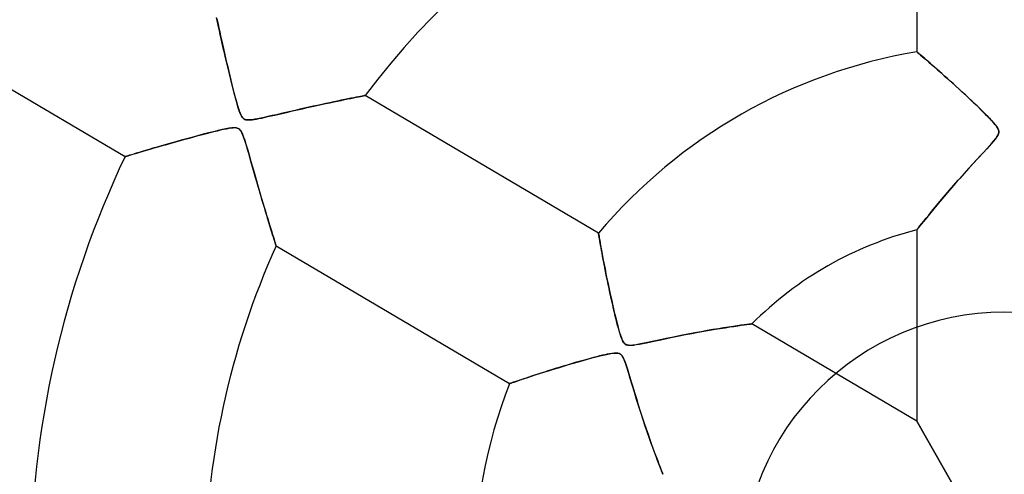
# Model space of a CAD drawing. Header units: millimetres. Extents: x -625 to 625, y -625 to 625.
# Tile 18 of 56: x -56 to 0, y 6 to 32. Entities that reach past the tile are written whole.
import ezdxf

# ---------------------------------------------------------------- set-up
doc = ezdxf.new("R2010")
doc.units = ezdxf.units.MM
doc.layers.add('HIDDEN', color=7, linetype='Continuous')
doc.layers.add('THICK', color=7, linetype='Continuous')

msp = doc.modelspace()

# ---------------------------------------------------------------- linework, layer by layer
at = {"layer": 'HIDDEN'}
for p, q in [((-45.005, 31.816), (-44.967, 31.644)), ((-44.967, 31.644), (-44.927, 31.457)), ((-44.927, 31.457), (-44.883, 31.256)), ((-44.883, 31.256), (-44.836, 31.042)), ((-44.836, 31.042), (-44.786, 30.818)), ((-44.786, 30.818), (-44.734, 30.583)), ((-44.734, 30.583), (-44.679, 30.339)), ((-44.679, 30.339), (-44.621, 30.087)), ((-44.621, 30.087), (-44.562, 29.827)), ((-44.562, 29.827), (-44.501, 29.563)), ((-4.993, 29.893), (-5, 29.9)), ((-4.97, 29.874), (-4.993, 29.893)), ((-4.933, 29.843), (-4.97, 29.874)), ((-4.883, 29.8), (-4.933, 29.843)), ((-44.501, 29.563), (-44.439, 29.298)), ((-44.439, 29.298), (-44.377, 29.036)), ((-4.82, 29.746), (-4.883, 29.8)), ((-4.746, 29.683), (-4.82, 29.746)), ((-4.661, 29.611), (-4.746, 29.683)), ((-4.568, 29.531), (-4.661, 29.611)), ((-4.466, 29.443), (-4.568, 29.531)), ((-4.355, 29.347), (-4.466, 29.443)), ((-4.238, 29.246), (-4.355, 29.347)), ((-44.377, 29.036), (-44.315, 28.777)), ((-44.315, 28.777), (-44.254, 28.522)), ((-4.115, 29.139), (-4.238, 29.246)), ((-3.985, 29.026), (-4.115, 29.139)), ((-3.85, 28.907), (-3.985, 29.026)), ((-3.709, 28.783), (-3.85, 28.907)), ((-3.563, 28.653), (-3.709, 28.783)), ((-44.254, 28.522), (-44.193, 28.274)), ((-44.193, 28.274), (-44.133, 28.033)), ((-3.411, 28.518), (-3.563, 28.653)), ((-3.254, 28.377), (-3.411, 28.518)), ((-3.092, 28.232), (-3.254, 28.377)), ((-2.925, 28.081), (-3.092, 28.232)), ((-44.133, 28.033), (-44.075, 27.801)), ((-44.075, 27.801), (-44.018, 27.58)), ((-44.018, 27.58), (-43.963, 27.37)), ((-2.754, 27.926), (-2.925, 28.081)), ((-2.58, 27.766), (-2.754, 27.926)), ((-2.401, 27.601), (-2.58, 27.766)), ((-2.222, 27.435), (-2.401, 27.601)), ((-43.963, 27.37), (-43.91, 27.173)), ((-43.91, 27.173), (-43.859, 26.991)), ((-38.548, 26.988), (-38.321, 27.037)), ((-38.321, 27.037), (-38.104, 27.083)), ((-38.104, 27.083), (-37.9, 27.126)), ((-37.9, 27.126), (-37.706, 27.166)), ((-37.706, 27.166), (-37.522, 27.204)), ((-37.522, 27.204), (-37.349, 27.24)), ((-37.349, 27.24), (-37.188, 27.272)), ((-37.188, 27.272), (-37.042, 27.302)), ((-37.042, 27.302), (-36.91, 27.329)), ((-36.91, 27.329), (-36.795, 27.352)), ((-36.795, 27.352), (-36.698, 27.371)), ((-36.698, 27.371), (-36.622, 27.387)), ((-36.622, 27.387), (-36.566, 27.398)), ((-36.566, 27.398), (-36.532, 27.404)), ((-36.532, 27.404), (-36.52, 27.407)), ((-2.047, 27.27), (-2.222, 27.435)), ((-1.877, 27.11), (-2.047, 27.27)), ((-1.713, 26.954), (-1.877, 27.11)), ((-43.859, 26.991), (-43.81, 26.822)), ((-43.81, 26.822), (-43.762, 26.665)), ((-43.762, 26.665), (-43.716, 26.524)), ((-43.716, 26.524), (-43.67, 26.4)), ((-41.198, 26.397), (-40.94, 26.456)), ((-40.94, 26.456), (-40.672, 26.517)), ((-40.672, 26.517), (-40.396, 26.58)), ((-40.396, 26.58), (-40.112, 26.644)), ((-40.112, 26.644), (-39.83, 26.708)), ((-39.83, 26.708), (-39.555, 26.769)), ((-39.555, 26.769), (-39.29, 26.827)), ((-39.29, 26.827), (-39.033, 26.883)), ((-39.033, 26.883), (-38.785, 26.937)), ((-38.785, 26.937), (-38.548, 26.988)), ((-1.556, 26.804), (-1.713, 26.954)), ((-1.407, 26.659), (-1.556, 26.804)), ((-1.266, 26.521), (-1.407, 26.659)), ((-1.134, 26.39), (-1.266, 26.521)), ((-43.67, 26.4), (-43.626, 26.297)), ((-43.626, 26.297), (-43.583, 26.216)), ((-43.583, 26.216), (-43.541, 26.153)), ((-43.541, 26.153), (-43.498, 26.103)), ((-43.498, 26.103), (-43.451, 26.065)), ((-43.451, 26.065), (-43.4, 26.037)), ((-43.4, 26.037), (-43.341, 26.017)), ((-43.341, 26.017), (-43.274, 26.005)), ((-43.274, 26.005), (-43.193, 26.002)), ((-43.193, 26.002), (-43.098, 26.006)), ((-43.098, 26.006), (-42.989, 26.017)), ((-42.989, 26.017), (-42.867, 26.035)), ((-42.867, 26.035), (-42.737, 26.058)), ((-42.737, 26.058), (-42.598, 26.085)), ((-42.598, 26.085), (-42.451, 26.115)), ((-42.451, 26.115), (-42.285, 26.151)), ((-42.285, 26.151), (-42.099, 26.192)), ((-42.099, 26.192), (-41.897, 26.237)), ((-41.897, 26.237), (-41.678, 26.287)), ((-41.678, 26.287), (-41.445, 26.34)), ((-41.445, 26.34), (-41.198, 26.397)), ((-1.011, 26.266), (-1.134, 26.39)), ((-0.899, 26.152), (-1.011, 26.266)), ((-0.798, 26.046), (-0.899, 26.152)), ((-0.709, 25.95), (-0.798, 26.046)), ((-0.621, 25.852), (-0.709, 25.95)), ((-45.192, 25.332), (-45.477, 25.26)), ((-44.93, 25.397), (-45.192, 25.332)), ((-44.693, 25.452), (-44.93, 25.397)), ((-44.486, 25.496), (-44.693, 25.452)), ((-44.308, 25.53), (-44.486, 25.496)), ((-44.145, 25.553), (-44.308, 25.53)), ((-43.997, 25.563), (-44.145, 25.553)), ((-43.875, 25.553), (-43.997, 25.563)), ((-43.781, 25.523), (-43.875, 25.553)), ((-43.701, 25.469), (-43.781, 25.523)), ((-43.63, 25.384), (-43.701, 25.469)), ((-43.565, 25.267), (-43.63, 25.384)), ((-0.532, 25.748), (-0.621, 25.852)), ((-0.451, 25.643), (-0.532, 25.748)), ((-0.387, 25.545), (-0.451, 25.643)), ((-0.345, 25.461), (-0.387, 25.545)), ((-0.322, 25.385), (-0.345, 25.461)), ((-0.316, 25.312), (-0.322, 25.385)), ((-47.336, 24.757), (-47.62, 24.677)), ((-47.041, 24.839), (-47.336, 24.757)), ((-46.737, 24.923), (-47.041, 24.839)), ((-46.424, 25.009), (-46.737, 24.923)), ((-46.103, 25.096), (-46.424, 25.009)), ((-45.782, 25.181), (-46.103, 25.096)), ((-45.477, 25.26), (-45.782, 25.181)), ((-43.505, 25.128), (-43.565, 25.267)), ((-43.451, 24.98), (-43.505, 25.128)), ((-43.401, 24.829), (-43.451, 24.98)), ((-43.347, 24.658), (-43.401, 24.829)), ((-0.777, 24.603), (-0.61, 24.795)), ((-0.61, 24.795), (-0.487, 24.95)), ((-0.487, 24.95), (-0.405, 25.067)), ((-0.405, 25.067), (-0.355, 25.159)), ((-0.355, 25.159), (-0.328, 25.237)), ((-0.328, 25.237), (-0.316, 25.312)), ((-49.269, 24.197), (-49.445, 24.145)), ((-49.078, 24.254), (-49.269, 24.197)), ((-48.87, 24.315), (-49.078, 24.254)), ((-48.647, 24.381), (-48.87, 24.315)), ((-48.409, 24.45), (-48.647, 24.381)), ((-48.157, 24.523), (-48.409, 24.45)), ((-47.895, 24.598), (-48.157, 24.523)), ((-47.62, 24.677), (-47.895, 24.598)), ((-43.289, 24.465), (-43.347, 24.658)), ((-43.227, 24.252), (-43.289, 24.465)), ((-43.16, 24.022), (-43.227, 24.252)), ((-1.224, 24.112), (-0.984, 24.373)), ((-0.984, 24.373), (-0.777, 24.603)), ((-50.232, 23.908), (-50.243, 23.905)), ((-50.201, 23.918), (-50.232, 23.908)), ((-50.148, 23.934), (-50.201, 23.918)), ((-50.075, 23.956), (-50.148, 23.934)), ((-49.983, 23.984), (-50.075, 23.956)), ((-49.874, 24.017), (-49.983, 23.984)), ((-49.748, 24.055), (-49.874, 24.017)), ((-49.605, 24.097), (-49.748, 24.055)), ((-49.445, 24.145), (-49.605, 24.097)), ((-43.09, 23.775), (-43.16, 24.022)), ((-43.016, 23.514), (-43.09, 23.775)), ((-1.777, 23.509), (-1.49, 23.823)), ((-1.49, 23.823), (-1.224, 24.112)), ((-42.94, 23.246), (-43.016, 23.514)), ((-42.864, 22.98), (-42.94, 23.246)), ((-2.359, 22.866), (-2.073, 23.183)), ((-2.073, 23.183), (-1.777, 23.509)), ((-42.788, 22.717), (-42.864, 22.98)), ((-42.713, 22.456), (-42.788, 22.717)), ((-2.89, 22.265), (-2.632, 22.559)), ((-2.632, 22.559), (-2.359, 22.866)), ((-42.639, 22.199), (-42.713, 22.456)), ((-42.566, 21.947), (-42.639, 22.199)), ((-42.493, 21.699), (-42.566, 21.947)), ((-3.366, 21.714), (-3.135, 21.983)), ((-3.135, 21.983), (-2.89, 22.265)), ((-42.422, 21.456), (-42.493, 21.699)), ((-42.352, 21.219), (-42.422, 21.456)), ((-3.786, 21.217), (-3.583, 21.46)), ((-3.583, 21.46), (-3.366, 21.714)), ((-42.283, 20.988), (-42.352, 21.219)), ((-42.216, 20.762), (-42.283, 20.988)), ((-4.156, 20.769), (-3.977, 20.987)), ((-3.977, 20.987), (-3.786, 21.217)), ((-42.15, 20.544), (-42.216, 20.762)), ((-42.086, 20.334), (-42.15, 20.544)), ((-42.025, 20.133), (-42.086, 20.334)), ((-4.608, 20.209), (-4.473, 20.378)), ((-4.473, 20.378), (-4.322, 20.565)), ((-4.322, 20.565), (-4.156, 20.769)), ((-41.967, 19.941), (-42.025, 20.133)), ((-41.911, 19.76), (-41.967, 19.941)), ((-41.859, 19.592), (-41.911, 19.76)), ((-5, 19.711), (-4.989, 19.725)), ((-4.989, 19.725), (-4.956, 19.768)), ((-4.956, 19.768), (-4.9, 19.839)), ((-4.9, 19.839), (-4.823, 19.938)), ((-4.823, 19.938), (-4.725, 20.062)), ((-4.725, 20.062), (-4.608, 20.209)), ((-41.81, 19.436), (-41.859, 19.592)), ((-41.766, 19.294), (-41.81, 19.436)), ((-41.727, 19.168), (-41.766, 19.294)), ((-41.692, 19.058), (-41.727, 19.168)), ((-23.191, 19.524), (-23.189, 19.513)), ((-23.189, 19.513), (-23.183, 19.48)), ((-23.183, 19.48), (-23.174, 19.424)), ((-23.174, 19.424), (-23.16, 19.346)), ((-23.16, 19.346), (-23.143, 19.246)), ((-23.143, 19.246), (-23.121, 19.124)), ((-41.663, 18.966), (-41.692, 19.058)), ((-41.64, 18.894), (-41.663, 18.966)), ((-41.624, 18.842), (-41.64, 18.894)), ((-41.614, 18.81), (-41.624, 18.842)), ((-41.61, 18.799), (-41.614, 18.81)), ((-23.121, 19.124), (-23.096, 18.981)), ((-23.096, 18.981), (-23.067, 18.818)), ((-23.067, 18.818), (-23.034, 18.636)), ((-23.034, 18.636), (-22.997, 18.436)), ((-22.997, 18.436), (-22.957, 18.218)), ((-22.957, 18.218), (-22.913, 17.985)), ((-22.913, 17.985), (-22.866, 17.738)), ((-22.866, 17.738), (-22.815, 17.477)), ((-22.815, 17.477), (-22.761, 17.205)), ((-22.761, 17.205), (-22.704, 16.921)), ((-22.704, 16.921), (-22.643, 16.627)), ((-22.643, 16.627), (-22.581, 16.331)), ((-22.581, 16.331), (-22.518, 16.036)), ((-22.518, 16.036), (-22.454, 15.747)), ((-22.454, 15.747), (-22.391, 15.465)), ((-22.391, 15.465), (-22.328, 15.191)), ((-22.328, 15.191), (-22.266, 14.929)), ((-22.266, 14.929), (-22.205, 14.68)), ((-22.205, 14.68), (-22.147, 14.446)), ((-22.147, 14.446), (-22.091, 14.23)), ((-22.091, 14.23), (-22.037, 14.034)), ((-16.528, 14.027), (-16.232, 14.076)), ((-16.232, 14.076), (-15.954, 14.12)), ((-15.954, 14.12), (-15.693, 14.16)), ((-15.693, 14.16), (-15.452, 14.196)), ((-15.452, 14.196), (-15.231, 14.228)), ((-15.231, 14.228), (-15.034, 14.256)), ((-15.034, 14.256), (-14.86, 14.28)), ((-14.86, 14.28), (-14.711, 14.3)), ((-14.711, 14.3), (-14.589, 14.316)), ((-14.589, 14.316), (-14.498, 14.327)), ((-14.498, 14.327), (-14.44, 14.335)), ((-14.44, 14.335), (-14.421, 14.337)), ((-22.037, 14.034), (-21.985, 13.853)), ((-21.985, 13.853), (-21.933, 13.685)), ((-21.933, 13.685), (-21.88, 13.536)), ((-21.88, 13.536), (-21.828, 13.41)), ((-19.304, 13.502), (-18.953, 13.575)), ((-18.953, 13.575), (-18.581, 13.65)), ((-18.581, 13.65), (-18.212, 13.723)), ((-18.212, 13.723), (-17.852, 13.792)), ((-17.852, 13.792), (-17.502, 13.857)), ((-17.502, 13.857), (-17.164, 13.918)), ((-17.164, 13.918), (-16.839, 13.974)), ((-16.839, 13.974), (-16.528, 14.027)), ((-21.828, 13.41), (-21.777, 13.312)), ((-21.777, 13.312), (-21.725, 13.238)), ((-21.725, 13.238), (-21.668, 13.184)), ((-21.668, 13.184), (-21.601, 13.145)), ((-21.601, 13.145), (-21.52, 13.121)), ((-21.52, 13.121), (-21.424, 13.11)), ((-21.424, 13.11), (-21.311, 13.112)), ((-21.311, 13.112), (-21.181, 13.125)), ((-21.181, 13.125), (-21.028, 13.148)), ((-21.028, 13.148), (-20.854, 13.179)), ((-20.854, 13.179), (-20.661, 13.216)), ((-20.661, 13.216), (-20.448, 13.26)), ((-20.448, 13.26), (-20.207, 13.311)), ((-20.207, 13.311), (-19.934, 13.369)), ((-19.934, 13.369), (-19.632, 13.433)), ((-19.632, 13.433), (-19.304, 13.502)), ((-23.472, 12.41), (-23.663, 12.359)), ((-23.292, 12.457), (-23.472, 12.41)), ((-23.123, 12.5), (-23.292, 12.457)), ((-22.968, 12.538), (-23.123, 12.5)), ((-22.825, 12.571), (-22.968, 12.538)), ((-22.697, 12.599), (-22.825, 12.571)), ((-22.568, 12.625), (-22.697, 12.599)), ((-22.433, 12.649), (-22.568, 12.625)), ((-22.302, 12.665), (-22.433, 12.649)), ((-22.185, 12.67), (-22.302, 12.665)), ((-22.091, 12.664), (-22.185, 12.67)), ((-22.014, 12.645), (-22.091, 12.664)), ((-21.948, 12.612), (-22.014, 12.645)), ((-21.889, 12.565), (-21.948, 12.612)), ((-21.836, 12.501), (-21.889, 12.565)), ((-21.783, 12.411), (-21.836, 12.501)), ((-21.723, 12.281), (-21.783, 12.411)), ((-25.439, 11.845), (-25.66, 11.777)), ((-25.212, 11.913), (-25.439, 11.845)), ((-24.98, 11.983), (-25.212, 11.913)), ((-24.746, 12.053), (-24.98, 11.983)), ((-24.515, 12.12), (-24.746, 12.053)), ((-24.29, 12.185), (-24.515, 12.12)), ((-24.073, 12.246), (-24.29, 12.185)), ((-23.863, 12.305), (-24.073, 12.246)), ((-23.663, 12.359), (-23.863, 12.305)), ((-21.653, 12.097), (-21.723, 12.281)), ((-21.572, 11.855), (-21.653, 12.097)), ((-21.48, 11.56), (-21.572, 11.855)), ((-27.176, 11.291), (-27.331, 11.239)), ((-27.012, 11.345), (-27.176, 11.291)), ((-26.841, 11.401), (-27.012, 11.345)), ((-26.663, 11.459), (-26.841, 11.401)), ((-26.476, 11.519), (-26.663, 11.459)), ((-26.283, 11.581), (-26.476, 11.519)), ((-26.082, 11.645), (-26.283, 11.581)), ((-25.874, 11.71), (-26.082, 11.645)), ((-25.66, 11.777), (-25.874, 11.71)), ((-21.377, 11.221), (-21.48, 11.56)), ((-28.272, 10.92), (-28.281, 10.917)), ((-28.244, 10.929), (-28.272, 10.92)), ((-28.198, 10.945), (-28.244, 10.929)), ((-28.136, 10.967), (-28.198, 10.945)), ((-28.057, 10.994), (-28.136, 10.967)), ((-27.965, 11.025), (-28.057, 10.994)), ((-27.86, 11.061), (-27.965, 11.025)), ((-27.744, 11.101), (-27.86, 11.061)), ((-27.616, 11.144), (-27.744, 11.101)), ((-27.478, 11.19), (-27.616, 11.144)), ((-27.331, 11.239), (-27.478, 11.19)), ((-21.263, 10.844), (-21.377, 11.221)), ((-21.14, 10.438), (-21.263, 10.844)), ((-21.01, 10.016), (-21.14, 10.438)), ((-20.882, 9.609), (-21.01, 10.016)), ((-20.757, 9.219), (-20.882, 9.609)), ((-20.636, 8.846), (-20.757, 9.219)), ((-20.518, 8.491), (-20.636, 8.846)), ((-20.404, 8.156), (-20.518, 8.491)), ((0, 0), (-5, 8.766)), ((-20.295, 7.84), (-20.404, 8.156)), ((-20.19, 7.542), (-20.295, 7.84)), ((-20.089, 7.26), (-20.19, 7.542)), ((-19.992, 6.995), (-20.089, 7.26)), ((-19.901, 6.748), (-19.992, 6.995)), ((-19.817, 6.523), (-19.901, 6.748)), ((-19.741, 6.321), (-19.817, 6.523)), ((-19.673, 6.146), (-19.741, 6.321)), ((-19.616, 5.998), (-19.673, 6.146)), ((-19.571, 5.881), (-19.616, 5.998)), ((-19.537, 5.797), (-19.571, 5.881)), ((-19.518, 5.747), (-19.537, 5.797)), ((-19.511, 5.73), (-19.518, 5.747))]:
    msp.add_line(p, q, dxfattribs=at)
for radius, start, end in [(506.5, 0, 179.99998), (502.5, 0, 180.00002), (450, 0, 179.99998), (202.6, 0, 180.00002), (184.35, 89.99998, 270.00002), (177.275, 89.99998, 179.99998), (15, 0, 180)]:
    msp.add_arc((0, 0), radius, start, end, dxfattribs=at)
at = {"layer": 'THICK'}
for p, q in [((-5, 45.385), (-5, 29.9)), ((-63.493, 31.741), (-50.243, 23.905)), ((-44.979, 31.697), (-45.014, 31.86)), ((-44.94, 31.518), (-44.979, 31.697)), ((-44.897, 31.322), (-44.94, 31.518)), ((-44.851, 31.111), (-44.897, 31.322)), ((-44.801, 30.884), (-44.851, 31.111)), ((-44.747, 30.642), (-44.801, 30.884)), ((-44.69, 30.387), (-44.747, 30.642)), ((-44.629, 30.12), (-44.69, 30.387)), ((-44.566, 29.842), (-44.629, 30.12)), ((-44.499, 29.554), (-44.566, 29.842)), ((-5, 29.9), (-4.991, 29.893)), ((-4.991, 29.893), (-4.966, 29.871)), ((-4.966, 29.871), (-4.923, 29.834)), ((-4.923, 29.834), (-4.863, 29.783)), ((-44.429, 29.256), (-44.499, 29.554)), ((-4.863, 29.783), (-4.785, 29.717)), ((-4.785, 29.717), (-4.691, 29.636)), ((-4.691, 29.636), (-4.581, 29.542)), ((-4.581, 29.542), (-4.455, 29.434)), ((-4.455, 29.434), (-4.315, 29.313)), ((-4.315, 29.313), (-4.162, 29.179)), ((-44.356, 28.949), (-44.429, 29.256)), ((-44.28, 28.633), (-44.356, 28.949)), ((-4.162, 29.179), (-3.995, 29.034)), ((-3.995, 29.034), (-3.817, 28.878)), ((-3.817, 28.878), (-3.628, 28.711)), ((-3.628, 28.711), (-3.43, 28.535)), ((-44.202, 28.31), (-44.28, 28.633)), ((-44.122, 27.988), (-44.202, 28.31)), ((-3.43, 28.535), (-3.222, 28.349)), ((-3.222, 28.349), (-3.007, 28.155)), ((-3.007, 28.155), (-2.785, 27.954)), ((-44.044, 27.683), (-44.122, 27.988)), ((-43.971, 27.398), (-44.044, 27.683)), ((-2.785, 27.954), (-2.562, 27.749)), ((-2.562, 27.749), (-2.341, 27.545)), ((-43.9, 27.138), (-43.971, 27.398)), ((-43.835, 26.904), (-43.9, 27.138)), ((-38.309, 27.039), (-38.532, 26.992)), ((-38.094, 27.085), (-38.309, 27.039)), ((-37.888, 27.128), (-38.094, 27.085)), ((-37.692, 27.169), (-37.888, 27.128)), ((-37.507, 27.207), (-37.692, 27.169)), ((-37.334, 27.243), (-37.507, 27.207)), ((-37.174, 27.275), (-37.334, 27.243)), ((-37.029, 27.305), (-37.174, 27.275)), ((-36.899, 27.331), (-37.029, 27.305)), ((-36.786, 27.354), (-36.899, 27.331)), ((-36.692, 27.373), (-36.786, 27.354)), ((-36.617, 27.387), (-36.692, 27.373)), ((-36.563, 27.398), (-36.617, 27.387)), ((-36.531, 27.405), (-36.563, 27.398)), ((-36.52, 27.407), (-36.531, 27.405)), ((-23.191, 19.524), (-36.52, 27.407)), ((-2.341, 27.545), (-2.124, 27.343)), ((-2.124, 27.343), (-1.913, 27.145)), ((-1.913, 27.145), (-1.71, 26.951)), ((-43.773, 26.7), (-43.835, 26.904)), ((-43.717, 26.529), (-43.773, 26.7)), ((-43.659, 26.374), (-43.717, 26.529)), ((-40.787, 26.491), (-41.057, 26.429)), ((-40.52, 26.552), (-40.787, 26.491)), ((-40.256, 26.612), (-40.52, 26.552)), ((-39.995, 26.67), (-40.256, 26.612)), ((-39.738, 26.728), (-39.995, 26.67)), ((-39.486, 26.784), (-39.738, 26.728)), ((-39.239, 26.838), (-39.486, 26.784)), ((-38.998, 26.891), (-39.239, 26.838)), ((-38.762, 26.942), (-38.998, 26.891)), ((-38.532, 26.992), (-38.762, 26.942)), ((-1.71, 26.951), (-1.516, 26.765)), ((-1.516, 26.765), (-1.332, 26.586)), ((-1.332, 26.586), (-1.161, 26.417)), ((-43.596, 26.24), (-43.659, 26.374)), ((-43.53, 26.138), (-43.596, 26.24)), ((-43.458, 26.069), (-43.53, 26.138)), ((-43.371, 26.026), (-43.458, 26.069)), ((-43.264, 26.004), (-43.371, 26.026)), ((-43.13, 26.003), (-43.264, 26.004)), ((-42.979, 26.018), (-43.13, 26.003)), ((-42.823, 26.042), (-42.979, 26.018)), ((-42.666, 26.071), (-42.823, 26.042)), ((-42.491, 26.107), (-42.666, 26.071)), ((-42.294, 26.149), (-42.491, 26.107)), ((-42.077, 26.196), (-42.294, 26.149)), ((-41.843, 26.249), (-42.077, 26.196)), ((-41.593, 26.306), (-41.843, 26.249)), ((-41.329, 26.367), (-41.593, 26.306)), ((-41.057, 26.429), (-41.329, 26.367)), ((-1.161, 26.417), (-1.004, 26.258)), ((-1.004, 26.258), (-0.861, 26.112)), ((-0.861, 26.112), (-0.732, 25.975)), ((-0.732, 25.975), (-0.615, 25.845)), ((-45.374, 25.287), (-45.164, 25.339)), ((-45.164, 25.339), (-44.966, 25.388)), ((-44.966, 25.388), (-44.782, 25.431)), ((-44.782, 25.431), (-44.61, 25.47)), ((-44.61, 25.47), (-44.449, 25.503)), ((-44.449, 25.503), (-44.303, 25.53)), ((-44.303, 25.53), (-44.172, 25.55)), ((-44.172, 25.55), (-44.061, 25.561)), ((-44.061, 25.561), (-43.97, 25.563)), ((-43.97, 25.563), (-43.894, 25.556)), ((-43.894, 25.556), (-43.83, 25.542)), ((-43.83, 25.542), (-43.774, 25.52)), ((-43.774, 25.52), (-43.724, 25.488)), ((-43.724, 25.488), (-43.678, 25.446)), ((-43.678, 25.446), (-43.636, 25.393)), ((-43.636, 25.393), (-43.594, 25.324)), ((-43.594, 25.324), (-43.551, 25.239)), ((-0.615, 25.845), (-0.513, 25.724)), ((-0.513, 25.724), (-0.431, 25.615)), ((-0.431, 25.615), (-0.373, 25.521)), ((-0.373, 25.521), (-0.336, 25.438)), ((-0.336, 25.438), (-0.318, 25.361)), ((-0.318, 25.361), (-0.319, 25.284)), ((-47.344, 24.754), (-47.083, 24.828)), ((-47.083, 24.828), (-46.823, 24.9)), ((-46.823, 24.9), (-46.566, 24.97)), ((-46.566, 24.97), (-46.314, 25.039)), ((-46.314, 25.039), (-46.067, 25.106)), ((-46.067, 25.106), (-45.827, 25.169)), ((-45.827, 25.169), (-45.596, 25.23)), ((-45.596, 25.23), (-45.374, 25.287)), ((-43.551, 25.239), (-43.509, 25.137)), ((-43.509, 25.137), (-43.466, 25.023)), ((-43.466, 25.023), (-43.423, 24.897)), ((-43.423, 24.897), (-43.38, 24.763)), ((-43.38, 24.763), (-43.336, 24.619)), ((-0.613, 24.792), (-0.728, 24.659)), ((-0.516, 24.912), (-0.613, 24.792)), ((-0.438, 25.018), (-0.516, 24.912)), ((-0.379, 25.114), (-0.438, 25.018)), ((-0.339, 25.202), (-0.379, 25.114)), ((-0.319, 25.284), (-0.339, 25.202)), ((-49.393, 24.161), (-49.21, 24.215)), ((-49.21, 24.215), (-49.012, 24.274)), ((-49.012, 24.274), (-48.803, 24.335)), ((-48.803, 24.335), (-48.582, 24.4)), ((-48.582, 24.4), (-48.351, 24.467)), ((-48.351, 24.467), (-48.11, 24.536)), ((-48.11, 24.536), (-47.862, 24.608)), ((-47.862, 24.608), (-47.606, 24.68)), ((-47.606, 24.68), (-47.344, 24.754)), ((-43.336, 24.619), (-43.287, 24.456)), ((-43.287, 24.456), (-43.233, 24.274)), ((-43.233, 24.274), (-43.176, 24.074)), ((-1.005, 24.35), (-1.172, 24.169)), ((-0.859, 24.512), (-1.005, 24.35)), ((-0.728, 24.659), (-0.859, 24.512)), ((-50.243, 23.905), (-50.232, 23.908)), ((-50.232, 23.908), (-50.198, 23.918)), ((-50.198, 23.918), (-50.143, 23.935)), ((-50.143, 23.935), (-50.066, 23.959)), ((-50.066, 23.959), (-49.968, 23.988)), ((-49.968, 23.988), (-49.851, 24.024)), ((-49.851, 24.024), (-49.715, 24.064)), ((-49.715, 24.064), (-49.562, 24.11)), ((-49.562, 24.11), (-49.393, 24.161)), ((-43.176, 24.074), (-43.114, 23.859)), ((-43.114, 23.859), (-43.048, 23.629)), ((-1.569, 23.736), (-1.795, 23.489)), ((-1.36, 23.963), (-1.569, 23.736)), ((-1.172, 24.169), (-1.36, 23.963)), ((-43.048, 23.629), (-42.979, 23.386)), ((-42.979, 23.386), (-42.907, 23.131)), ((-42.907, 23.131), (-42.831, 22.867)), ((-2.037, 23.224), (-2.291, 22.942)), ((-1.795, 23.489), (-2.037, 23.224)), ((-42.831, 22.867), (-42.753, 22.594)), ((-42.753, 22.594), (-42.673, 22.314)), ((-2.541, 22.661), (-2.784, 22.386)), ((-2.291, 22.942), (-2.541, 22.661)), ((-42.673, 22.314), (-42.592, 22.036)), ((-42.592, 22.036), (-42.513, 21.767)), ((-3.018, 22.118), (-3.242, 21.858)), ((-2.784, 22.386), (-3.018, 22.118)), ((-42.513, 21.767), (-42.437, 21.506)), ((-42.437, 21.506), (-42.362, 21.253)), ((-3.457, 21.607), (-3.66, 21.366)), ((-3.242, 21.858), (-3.457, 21.607)), ((-42.362, 21.253), (-42.29, 21.011)), ((-42.29, 21.011), (-42.22, 20.778)), ((-4.033, 20.92), (-4.2, 20.716)), ((-3.852, 21.137), (-4.033, 20.92)), ((-3.66, 21.366), (-3.852, 21.137)), ((-42.22, 20.778), (-42.154, 20.556)), ((-42.154, 20.556), (-42.09, 20.344)), ((-42.09, 20.344), (-42.029, 20.144)), ((-4.493, 20.353), (-4.618, 20.197)), ((-4.354, 20.526), (-4.493, 20.353)), ((-4.2, 20.716), (-4.354, 20.526)), ((-42.029, 20.144), (-41.971, 19.954)), ((-41.971, 19.954), (-41.915, 19.775)), ((-41.915, 19.775), (-41.863, 19.606)), ((-4.988, 19.727), (-5, 19.711)), ((-5, 19.711), (-5, 8.766)), ((-4.952, 19.772), (-4.988, 19.727)), ((-4.895, 19.845), (-4.952, 19.772)), ((-4.82, 19.942), (-4.895, 19.845)), ((-4.727, 20.059), (-4.82, 19.942)), ((-4.618, 20.197), (-4.727, 20.059)), ((-41.863, 19.606), (-41.815, 19.45)), ((-41.815, 19.45), (-41.77, 19.307)), ((-41.77, 19.307), (-41.73, 19.179)), ((-41.73, 19.179), (-41.695, 19.067)), ((-23.189, 19.514), (-23.191, 19.524)), ((-23.184, 19.485), (-23.189, 19.514)), ((-23.176, 19.437), (-23.184, 19.485)), ((-23.165, 19.372), (-23.176, 19.437)), ((-23.151, 19.291), (-23.165, 19.372)), ((-23.134, 19.195), (-23.151, 19.291)), ((-23.115, 19.086), (-23.134, 19.195)), ((-41.695, 19.067), (-41.665, 18.973)), ((-41.665, 18.973), (-41.642, 18.898)), ((-41.642, 18.898), (-41.624, 18.844)), ((-41.624, 18.844), (-41.614, 18.811)), ((-41.614, 18.811), (-41.61, 18.799)), ((-41.61, 18.799), (-28.281, 10.917)), ((-23.093, 18.964), (-23.115, 19.086)), ((-23.069, 18.831), (-23.093, 18.964)), ((-23.044, 18.688), (-23.069, 18.831)), ((-23.016, 18.536), (-23.044, 18.688)), ((-22.986, 18.375), (-23.016, 18.536)), ((-22.955, 18.206), (-22.986, 18.375)), ((-22.921, 18.029), (-22.955, 18.206)), ((-22.886, 17.844), (-22.921, 18.029)), ((-22.849, 17.652), (-22.886, 17.844)), ((-22.81, 17.452), (-22.849, 17.652)), ((-22.769, 17.246), (-22.81, 17.452)), ((-22.726, 17.032), (-22.769, 17.246)), ((-22.682, 16.812), (-22.726, 17.032)), ((-22.635, 16.586), (-22.682, 16.812)), ((-22.586, 16.354), (-22.635, 16.586)), ((-22.535, 16.117), (-22.586, 16.354)), ((-22.483, 15.878), (-22.535, 16.117)), ((-22.431, 15.643), (-22.483, 15.878)), ((-22.379, 15.416), (-22.431, 15.643)), ((-22.329, 15.196), (-22.379, 15.416)), ((-22.279, 14.984), (-22.329, 15.196)), ((-22.23, 14.782), (-22.279, 14.984)), ((-22.183, 14.59), (-22.23, 14.782)), ((-22.137, 14.409), (-22.183, 14.59)), ((-22.094, 14.241), (-22.137, 14.409)), ((-22.052, 14.086), (-22.094, 14.241)), ((-22.012, 13.946), (-22.052, 14.086)), ((-16.04, 14.106), (-16.336, 14.059)), ((-15.761, 14.15), (-16.04, 14.106)), ((-15.501, 14.189), (-15.761, 14.15)), ((-15.263, 14.223), (-15.501, 14.189)), ((-15.05, 14.254), (-15.263, 14.223)), ((-14.863, 14.279), (-15.05, 14.254)), ((-14.706, 14.3), (-14.863, 14.279)), ((-14.582, 14.317), (-14.706, 14.3)), ((-14.492, 14.328), (-14.582, 14.317)), ((-14.438, 14.335), (-14.492, 14.328)), ((-14.421, 14.337), (-14.438, 14.335)), ((-5, 8.766), (-14.421, 14.337)), ((-21.975, 13.82), (-22.012, 13.946)), ((-21.936, 13.694), (-21.975, 13.82)), ((-21.891, 13.565), (-21.936, 13.694)), ((-21.842, 13.442), (-21.891, 13.565)), ((-18.899, 13.586), (-19.331, 13.497)), ((-18.481, 13.67), (-18.899, 13.586)), ((-18.078, 13.749), (-18.481, 13.67)), ((-17.693, 13.822), (-18.078, 13.749)), ((-17.326, 13.889), (-17.693, 13.822)), ((-16.977, 13.951), (-17.326, 13.889)), ((-16.647, 14.007), (-16.977, 13.951)), ((-16.336, 14.059), (-16.647, 14.007)), ((-21.791, 13.337), (-21.842, 13.442)), ((-21.739, 13.257), (-21.791, 13.337)), ((-21.686, 13.2), (-21.739, 13.257)), ((-21.626, 13.157), (-21.686, 13.2)), ((-21.556, 13.129), (-21.626, 13.157)), ((-21.474, 13.113), (-21.556, 13.129)), ((-21.37, 13.109), (-21.474, 13.113)), ((-21.227, 13.12), (-21.37, 13.109)), ((-21.032, 13.147), (-21.227, 13.12)), ((-20.781, 13.193), (-21.032, 13.147)), ((-20.478, 13.254), (-20.781, 13.193)), ((-20.131, 13.327), (-20.478, 13.254)), ((-19.747, 13.409), (-20.131, 13.327)), ((-19.331, 13.497), (-19.747, 13.409)), ((-23.809, 12.32), (-23.562, 12.387)), ((-23.562, 12.387), (-23.329, 12.448)), ((-23.329, 12.448), (-23.113, 12.503)), ((-23.113, 12.503), (-22.914, 12.551)), ((-22.914, 12.551), (-22.731, 12.592)), ((-22.731, 12.592), (-22.559, 12.627)), ((-22.559, 12.627), (-22.403, 12.653)), ((-22.403, 12.653), (-22.267, 12.668)), ((-22.267, 12.668), (-22.157, 12.67)), ((-22.157, 12.67), (-22.067, 12.66)), ((-22.067, 12.66), (-21.991, 12.636)), ((-21.991, 12.636), (-21.925, 12.596)), ((-21.925, 12.596), (-21.865, 12.537)), ((-21.865, 12.537), (-21.809, 12.458)), ((-21.809, 12.458), (-21.757, 12.358)), ((-25.765, 11.744), (-25.479, 11.832)), ((-25.479, 11.832), (-25.189, 11.92)), ((-25.189, 11.92), (-24.901, 12.007)), ((-24.901, 12.007), (-24.617, 12.09)), ((-24.617, 12.09), (-24.339, 12.171)), ((-24.339, 12.171), (-24.069, 12.248)), ((-24.069, 12.248), (-23.809, 12.32)), ((-21.757, 12.358), (-21.706, 12.238)), ((-21.706, 12.238), (-21.652, 12.093)), ((-21.652, 12.093), (-21.595, 11.926)), ((-21.595, 11.926), (-21.535, 11.738)), ((-27.427, 11.207), (-27.234, 11.271)), ((-27.234, 11.271), (-27.024, 11.341)), ((-27.024, 11.341), (-26.799, 11.415)), ((-26.799, 11.415), (-26.56, 11.492)), ((-26.56, 11.492), (-26.307, 11.573)), ((-26.307, 11.573), (-26.042, 11.657)), ((-26.042, 11.657), (-25.765, 11.744)), ((-21.535, 11.738), (-21.471, 11.53)), ((-21.471, 11.53), (-21.399, 11.294)), ((-21.399, 11.294), (-21.319, 11.027)), ((-28.281, 10.917), (-28.271, 10.92)), ((-28.271, 10.92), (-28.239, 10.931)), ((-28.239, 10.931), (-28.186, 10.95)), ((-28.186, 10.95), (-28.111, 10.975)), ((-28.111, 10.975), (-28.014, 11.008)), ((-28.014, 11.008), (-27.897, 11.048)), ((-27.897, 11.048), (-27.759, 11.095)), ((-27.759, 11.095), (-27.603, 11.148)), ((-27.603, 11.148), (-27.427, 11.207)), ((-21.319, 11.027), (-21.23, 10.732)), ((-21.23, 10.732), (-21.132, 10.412)), ((-21.132, 10.412), (-21.026, 10.068)), ((-21.026, 10.068), (-20.913, 9.707)), ((-20.913, 9.707), (-20.799, 9.348)), ((-20.799, 9.348), (-20.686, 8.999)), ((-20.686, 8.999), (-20.574, 8.661)), ((-20.574, 8.661), (-20.465, 8.336)), ((-5, 8.766), (0, 0)), ((-20.465, 8.336), (-20.358, 8.024)), ((-20.358, 8.024), (-20.254, 7.726)), ((-20.254, 7.726), (-20.154, 7.444)), ((-20.154, 7.444), (-20.059, 7.178)), ((-20.059, 7.178), (-19.969, 6.93)), ((-19.969, 6.93), (-19.884, 6.701)), ((-19.884, 6.701), (-19.806, 6.493)), ((-19.806, 6.493), (-19.735, 6.306)), ((-19.735, 6.306), (-19.672, 6.142)), ((-19.672, 6.142), (-19.618, 6.003)), ((-19.618, 6.003), (-19.573, 5.888)), ((-19.573, 5.888), (-19.54, 5.802)), ((-19.54, 5.802), (-19.518, 5.748)), ((-19.518, 5.748), (-19.511, 5.73))]:
    msp.add_line(p, q, dxfattribs=at)
for radius, start, end in [(556.5, 0, 180.00002), (501.5, 0, 179.99998), (45.66, 96.2868, 143.1132), (30.315, 99.4934, 139.9066), (55.64, 154.5558, 180), (20.335, 104.2339, 135.1661), (45.66, 155.6868, 180), (30.315, 158.8935, 180)]:
    msp.add_arc((0, 0), radius, start, end, dxfattribs=at)

doc.saveas('drawing.dxf')
